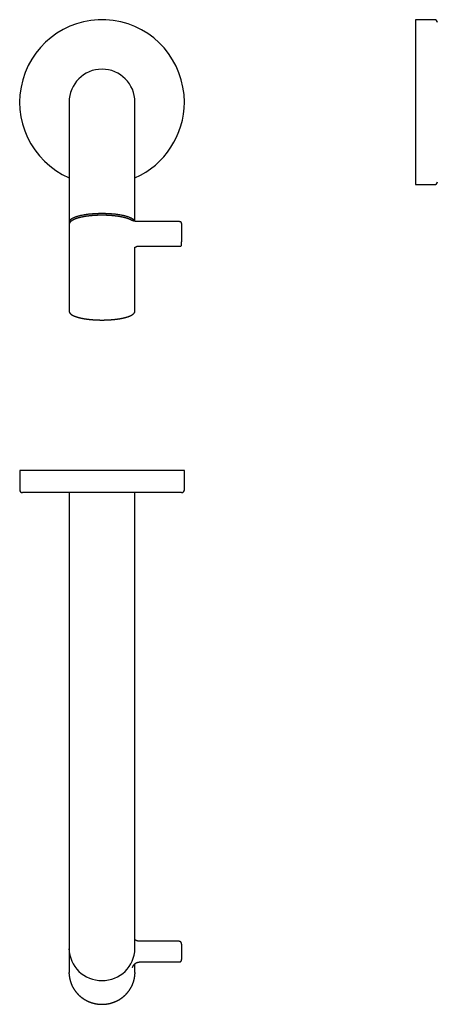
# Model space of a CAD drawing. Header units: millimetres. Extents: x 8 to 695, y 12 to 396.
# Tile 2 of 3: x 334 to 486, y 38 to 396. Entities that reach past the tile are written whole.
import ezdxf

# ---------------------------------------------------------------- set-up
doc = ezdxf.new("R2010")
doc.units = ezdxf.units.MM

msp = doc.modelspace()

# ---------------------------------------------------------------- linework, layer by layer
at = {"color": 7, "linetype": 'Continuous', "lineweight": 30}
for p, q in [((485.15, 395.91), (478.15, 395.91)), ((478.15, 395.91), (478.15, 335.91)), ((352, 365.91), (352, 336.27)), ((376, 336.27), (376, 365.91)), ((352, 336.27), (352, 322.26)), ((376, 322.57), (376, 336.27)), ((478.15, 335.91), (485.15, 335.91)), ((392, 322.44), (377.75, 322.44)), ((352, 321.29), (352, 289.9)), ((393, 321.81), (393, 315.05)), ((376, 289.9), (376, 313.08)), ((377.75, 313.5), (392.48, 313.5)), ((392.48, 313.5), (392.48, 313.5)), ((393, 314.02), (393, 315.05)), ((352, 289.9), (352, 289.9)), ((334, 231.85), (334, 224.85)), ((394, 231.85), (334, 231.85)), ((394, 224.85), (394, 231.85)), ((393, 223.85), (335, 223.85)), ((352, 223.85), (352, 100.35)), ((376, 100.35), (376, 223.85)), ((352, 100.35), (352, 61.71)), ((376, 61.71), (376, 100.35)), ((352, 61.71), (352, 57.96)), ((376, 57.96), (376, 61.71)), ((352, 57.7), (352, 49.29)), ((392, 60.62), (377.75, 60.62)), ((393, 59.63), (393, 55.77)), ((393, 55.77), (393, 53.96)), ((376, 49.29), (376, 52.43)), ((377.75, 53.09), (392.13, 53.09))]:
    msp.add_line(p, q, dxfattribs=at)
at = {"color": 7, "linetype": 'Continuous', "lineweight": 30, "flags": 128}
for points in [[(364, 325.37), (363.69, 325.36), (363.37, 325.36), (363.06, 325.36), (362.75, 325.35), (362.43, 325.34), (362.12, 325.33), (361.81, 325.31), (361.51, 325.3), (361.2, 325.28), (360.89, 325.26), (360.59, 325.24), (360.29, 325.21), (359.99, 325.19), (359.7, 325.16), (359.41, 325.13), (359.12, 325.1), (358.83, 325.06), (358.55, 325.03), (358.27, 324.99), (358, 324.95), (357.73, 324.91), (357.46, 324.86), (357.2, 324.82), (356.95, 324.77), (356.69, 324.72), (356.45, 324.67), (356.21, 324.62), (355.97, 324.57), (355.74, 324.51), (355.51, 324.46), (355.3, 324.4), (355.08, 324.34), (354.88, 324.28), (354.67, 324.21), (354.48, 324.15), (354.29, 324.09), (354.11, 324.02), (353.94, 323.95), (353.77, 323.88), (353.61, 323.81), (353.45, 323.74), (353.31, 323.67), (353.17, 323.6), (353.04, 323.52), (352.91, 323.45), (352.8, 323.37), (352.69, 323.3), (352.59, 323.22), (352.49, 323.14), (352.41, 323.06), (352.33, 322.99), (352.26, 322.91), (352.2, 322.83), (352.15, 322.75), (352.1, 322.67), (352.07, 322.58), (352.04, 322.5), (352.02, 322.42), (352, 322.34), (352, 322.26), (352, 322.18), (352.02, 322.1), (352.04, 322.02), (352.07, 321.94), (352.1, 321.85), (352.12, 321.83)], [(375.94, 322.58), (375.93, 322.58), (375.9, 322.67), (375.85, 322.75), (375.8, 322.83), (375.74, 322.91), (375.67, 322.99), (375.59, 323.06), (375.51, 323.14), (375.41, 323.22), (375.31, 323.3), (375.2, 323.37), (375.09, 323.45), (374.96, 323.52), (374.83, 323.6), (374.69, 323.67), (374.55, 323.74), (374.39, 323.81), (374.23, 323.88), (374.06, 323.95), (373.89, 324.02), (373.71, 324.09), (373.52, 324.15), (373.33, 324.21), (373.12, 324.28), (372.92, 324.34), (372.7, 324.4), (372.49, 324.46), (372.26, 324.51), (372.03, 324.57), (371.79, 324.62), (371.55, 324.67), (371.31, 324.72), (371.05, 324.77), (370.8, 324.82), (370.54, 324.86), (370.27, 324.91), (370, 324.95), (369.73, 324.99), (369.45, 325.03), (369.17, 325.06), (368.88, 325.1), (368.59, 325.13), (368.3, 325.16), (368.01, 325.19), (367.71, 325.21), (367.41, 325.24), (367.11, 325.26), (366.8, 325.28), (366.49, 325.3), (366.19, 325.31), (365.88, 325.33), (365.57, 325.34), (365.25, 325.35), (364.94, 325.36), (364.63, 325.36), (364.31, 325.36), (364, 325.37)], [(352, 57.49), (352, 57.7), (352, 57.83)], [(352.01, 48.79), (352, 48.99), (352, 49.29)], [(376, 49.29), (376, 48.99), (375.99, 48.82)]]:
    msp.add_lwpolyline(points, dxfattribs=at)
at = {"color": 7, "linetype": 'Continuous', "lineweight": 30}
for centre, radius, start, end in [((364, 365.91), 30, 0, 246.4218), ((485.15, 394.91), 1, 0, 90), ((364, 365.91), 12, 0, 180), ((364, 365.91), 30, 293.5782, 0), ((485.15, 336.91), 1, 270, 0), ((335, 224.85), 1, 180, 270), ((393, 224.85), 1, 270, 0), ((363.8, 58.17), 11.8, 181.0101, 270.9758), ((364.2, 58.17), 11.8, 269.0242, 358.9899)]:
    msp.add_arc(centre, radius, start, end, dxfattribs=at)
for points, knots in [([(374.79, 322.91), (374.78, 322.92), (374.75, 322.94), (374.68, 322.98), (374.6, 323.02), (374.53, 323.06), (374.44, 323.11), (374.36, 323.15), (374.28, 323.19), (374.19, 323.23), (374.1, 323.27), (374.01, 323.3), (373.92, 323.34), (373.83, 323.38), (373.73, 323.42), (373.64, 323.45), (373.54, 323.49), (373.44, 323.53), (373.34, 323.56), (373.24, 323.6), (373.13, 323.63), (373.03, 323.66), (372.92, 323.7), (372.81, 323.73), (372.7, 323.76), (372.59, 323.79), (372.47, 323.83), (372.36, 323.86), (372.24, 323.89), (372.12, 323.92), (372, 323.95), (371.88, 323.98), (371.76, 324), (371.64, 324.03), (371.51, 324.06), (371.39, 324.09), (371.26, 324.11), (371.13, 324.14), (371, 324.17), (370.87, 324.19), (370.74, 324.22), (370.6, 324.24), (370.47, 324.26), (370.33, 324.29), (370.2, 324.31), (370.06, 324.33), (369.92, 324.35), (369.78, 324.37), (369.64, 324.39), (369.49, 324.41), (369.35, 324.43), (369.21, 324.45), (369.06, 324.47), (368.91, 324.49), (368.77, 324.51), (368.62, 324.52), (368.47, 324.54), (368.32, 324.56), (368.17, 324.57), (368.02, 324.59), (367.87, 324.6), (367.71, 324.61), (367.56, 324.63), (367.41, 324.64), (367.25, 324.65), (367.1, 324.66), (366.94, 324.67), (366.78, 324.68), (366.63, 324.69), (366.47, 324.7), (366.31, 324.71), (366.15, 324.72), (366, 324.73), (365.84, 324.73), (365.68, 324.74), (365.52, 324.74), (365.36, 324.75), (365.2, 324.75), (365.04, 324.76), (364.88, 324.76), (364.72, 324.76), (364.56, 324.77), (364.4, 324.77), (364.23, 324.77), (364.07, 324.77), (363.91, 324.77), (363.75, 324.77), (363.59, 324.77), (363.43, 324.77), (363.27, 324.76), (363.11, 324.76), (362.95, 324.76), (362.79, 324.75), (362.63, 324.75), (362.47, 324.74), (362.31, 324.74), (362.15, 324.73), (361.99, 324.73), (361.83, 324.72), (361.67, 324.71), (361.52, 324.7), (361.36, 324.69), (361.2, 324.68), (361.05, 324.67), (360.89, 324.66), (360.74, 324.65), (360.58, 324.64), (360.43, 324.63), (360.27, 324.61), (360.12, 324.6), (359.97, 324.58), (359.82, 324.57), (359.67, 324.55), (359.52, 324.54), (359.37, 324.52), (359.22, 324.51), (359.08, 324.49), (358.93, 324.47), (358.78, 324.45), (358.64, 324.43), (358.5, 324.41), (358.35, 324.39), (358.21, 324.37), (358.07, 324.35), (357.93, 324.33), (357.79, 324.31), (357.66, 324.28), (357.52, 324.26), (357.39, 324.24), (357.25, 324.21), (357.12, 324.19), (356.99, 324.16), (356.86, 324.14), (356.73, 324.11), (356.6, 324.08), (356.48, 324.06), (356.35, 324.03), (356.23, 324), (356.11, 323.97), (355.99, 323.94), (355.87, 323.91), (355.75, 323.88), (355.63, 323.85), (355.52, 323.82), (355.41, 323.79), (355.29, 323.76), (355.18, 323.73), (355.08, 323.7), (354.97, 323.66), (354.86, 323.63), (354.76, 323.59), (354.66, 323.56), (354.55, 323.52), (354.46, 323.49), (354.36, 323.45), (354.26, 323.42), (354.17, 323.38), (354.07, 323.34), (353.98, 323.3), (353.89, 323.26), (353.81, 323.23), (353.72, 323.19), (353.64, 323.15), (353.55, 323.11), (353.47, 323.06), (353.39, 323.02), (353.32, 322.98), (353.24, 322.94), (353.17, 322.89), (353.1, 322.85), (353.03, 322.8), (352.96, 322.76), (352.89, 322.71), (352.83, 322.67), (352.77, 322.62), (352.71, 322.57), (352.65, 322.52), (352.59, 322.47), (352.54, 322.42), (352.49, 322.37), (352.44, 322.32), (352.4, 322.27), (352.35, 322.22), (352.31, 322.17), (352.27, 322.11), (352.24, 322.06), (352.21, 322.01), (352.18, 321.95), (352.15, 321.9), (352.12, 321.85), (352.1, 321.8), (352.08, 321.74), (352.06, 321.69), (352.05, 321.64), (352.03, 321.58), (352.02, 321.53), (352.01, 321.48), (352.01, 321.42), (352, 321.37), (352, 321.33), (352, 321.3), (352, 321.29)], [0, 0, 0, 0, 0.002686, 0.007987, 0.013281, 0.018566, 0.023841, 0.029105, 0.03436, 0.039604, 0.044839, 0.050064, 0.05528, 0.060486, 0.065684, 0.070873, 0.076054, 0.081228, 0.086394, 0.091553, 0.096705, 0.101851, 0.106992, 0.112126, 0.117255, 0.122379, 0.127498, 0.132612, 0.137722, 0.142828, 0.14793, 0.153028, 0.158122, 0.163213, 0.168301, 0.173386, 0.178468, 0.183547, 0.188624, 0.193698, 0.19877, 0.203839, 0.208907, 0.213972, 0.219035, 0.224097, 0.229156, 0.234215, 0.239271, 0.244326, 0.249379, 0.254432, 0.259482, 0.264532, 0.269581, 0.274628, 0.279674, 0.284719, 0.289764, 0.294807, 0.29985, 0.304891, 0.309932, 0.314972, 0.320012, 0.325051, 0.330089, 0.335127, 0.340164, 0.345201, 0.350237, 0.355272, 0.360308, 0.365343, 0.370377, 0.375412, 0.380446, 0.38548, 0.390513, 0.395547, 0.40058, 0.405613, 0.410646, 0.415679, 0.420712, 0.425745, 0.430777, 0.43581, 0.440843, 0.445876, 0.450909, 0.455943, 0.460976, 0.466009, 0.471043, 0.476077, 0.481112, 0.486146, 0.491181, 0.496216, 0.501252, 0.506288, 0.511325, 0.516362, 0.521399, 0.526438, 0.531476, 0.536516, 0.541556, 0.546596, 0.551638, 0.55668, 0.561723, 0.566768, 0.571813, 0.576858, 0.581906, 0.586954, 0.592003, 0.597054, 0.602105, 0.607158, 0.612213, 0.617269, 0.622327, 0.627386, 0.632447, 0.637509, 0.642574, 0.647641, 0.652709, 0.65778, 0.662853, 0.667929, 0.673007, 0.678088, 0.683172, 0.688258, 0.693348, 0.698441, 0.703538, 0.708638, 0.713742, 0.71885, 0.723962, 0.729079, 0.734201, 0.739327, 0.744459, 0.749596, 0.754739, 0.759888, 0.765044, 0.770207, 0.775376, 0.780553, 0.785738, 0.790931, 0.796133, 0.801344, 0.806564, 0.811794, 0.817033, 0.822283, 0.827543, 0.832814, 0.838094, 0.843385, 0.848685, 0.853994, 0.85931, 0.864632, 0.869957, 0.875283, 0.880604, 0.885916, 0.891213, 0.89649, 0.901738, 0.906951, 0.912119, 0.917236, 0.922295, 0.927289, 0.932212, 0.937061, 0.941834, 0.94653, 0.951151, 0.955699, 0.960177, 0.96459, 0.968942, 0.97324, 0.97749, 0.981698, 0.985871, 0.990014, 0.994135, 0.998241, 1, 1, 1, 1]), ([(377.75, 322.44), (377.73, 322.44), (377.69, 322.44), (377.62, 322.44), (377.53, 322.44), (377.45, 322.44), (377.37, 322.45), (377.28, 322.45), (377.2, 322.45), (377.11, 322.46), (377.03, 322.46), (376.95, 322.47), (376.87, 322.47), (376.79, 322.48), (376.71, 322.48), (376.63, 322.49), (376.55, 322.5), (376.47, 322.51), (376.39, 322.51), (376.32, 322.52), (376.24, 322.53), (376.17, 322.54), (376.1, 322.55), (376.03, 322.56), (375.96, 322.57), (375.89, 322.59), (375.82, 322.6), (375.76, 322.61), (375.69, 322.62), (375.63, 322.64), (375.57, 322.65), (375.51, 322.66), (375.45, 322.68), (375.4, 322.69), (375.34, 322.7), (375.29, 322.72), (375.24, 322.73), (375.2, 322.75), (375.15, 322.76), (375.11, 322.78), (375.06, 322.79), (375.03, 322.81), (374.99, 322.82), (374.95, 322.84), (374.92, 322.85), (374.89, 322.86), (374.86, 322.88), (374.84, 322.89), (374.82, 322.9), (374.8, 322.91), (374.8, 322.91), (374.79, 322.91)], [0, 0, 0, 0, 0.0115057, 0.0333944, 0.0552824, 0.0771671, 0.0990483, 0.1209241, 0.1427929, 0.1646533, 0.1865039, 0.208344, 0.2301711, 0.251984, 0.2737806, 0.2955588, 0.3173172, 0.3390544, 0.3607668, 0.3824531, 0.4041111, 0.4257382, 0.4473305, 0.4688858, 0.4904018, 0.5118745, 0.5332976, 0.5546718, 0.5759882, 0.5972454, 0.6184348, 0.6395554, 0.6605982, 0.6815601, 0.7024294, 0.7232032, 0.7438703, 0.7644247, 0.7848556, 0.8051517, 0.8253084, 0.8453116, 0.8651513, 0.8848141, 0.9042904, 0.9235676, 0.9426374, 0.9614847, 0.9800989, 0.9972747, 1, 1, 1, 1]), ([(393, 321.81), (393, 321.82), (393, 321.84), (393, 321.88), (392.99, 321.91), (392.98, 321.94), (392.97, 321.98), (392.96, 322.01), (392.95, 322.04), (392.94, 322.07), (392.92, 322.1), (392.9, 322.12), (392.88, 322.15), (392.86, 322.17), (392.84, 322.2), (392.82, 322.22), (392.79, 322.24), (392.77, 322.26), (392.74, 322.28), (392.71, 322.29), (392.68, 322.31), (392.65, 322.33), (392.62, 322.34), (392.58, 322.36), (392.54, 322.37), (392.5, 322.38), (392.46, 322.39), (392.41, 322.4), (392.37, 322.41), (392.33, 322.42), (392.28, 322.42), (392.24, 322.43), (392.2, 322.43), (392.16, 322.44), (392.12, 322.44), (392.08, 322.44), (392.04, 322.44), (392.01, 322.44), (392, 322.44)], [0, 0, 0, 0, 0.023559, 0.048163, 0.072613, 0.096929, 0.121123, 0.145213, 0.169214, 0.193143, 0.217016, 0.240861, 0.264705, 0.288578, 0.312525, 0.336606, 0.360902, 0.385519, 0.410619, 0.436401, 0.463132, 0.491179, 0.520957, 0.552942, 0.587425, 0.624026, 0.661135, 0.69703, 0.731371, 0.764343, 0.796237, 0.827303, 0.85774, 0.887706, 0.917322, 0.946689, 0.975892, 1, 1, 1, 1]), ([(376, 313.06), (376, 313.06), (376.01, 313.07), (376.02, 313.08), (376.04, 313.09), (376.05, 313.1), (376.07, 313.12), (376.1, 313.14), (376.13, 313.16), (376.17, 313.19), (376.21, 313.22), (376.25, 313.24), (376.28, 313.27), (376.32, 313.29), (376.35, 313.3), (376.38, 313.32), (376.4, 313.33), (376.43, 313.34), (376.45, 313.36), (376.49, 313.37), (376.52, 313.39), (376.57, 313.4), (376.62, 313.42), (376.68, 313.44), (376.74, 313.45), (376.81, 313.47), (376.86, 313.47), (376.89, 313.47)], [0, 0, 0, 0, 0.002128, 0.027955, 0.053326, 0.074944, 0.099656, 0.128143, 0.175169, 0.223742, 0.270924, 0.316719, 0.361218, 0.398786, 0.435441, 0.468774, 0.497074, 0.523212, 0.554046, 0.5898, 0.630362, 0.6765, 0.729324, 0.788538, 0.853741, 0.924431, 1, 1, 1, 1]), ([(376, 313.08), (376, 313.08), (376, 313.09), (376, 313.1), (376, 313.1), (376, 313.11), (376, 313.11), (376, 313.11), (376, 313.11)], [0, 0, 0, 0, 0.032985, 0.307086, 0.517046, 0.704103, 0.874942, 1, 1, 1, 1]), ([(376.89, 313.47), (376.9, 313.47), (376.95, 313.48), (377.02, 313.48), (377.11, 313.48), (377.19, 313.49), (377.28, 313.49), (377.37, 313.49), (377.45, 313.5), (377.54, 313.5), (377.63, 313.5), (377.7, 313.5), (377.74, 313.5), (377.75, 313.5)], [0, 0, 0, 0, 0.053203, 0.154228, 0.255325, 0.356505, 0.457755, 0.559065, 0.660424, 0.761826, 0.863256, 0.964708, 1, 1, 1, 1]), ([(392.48, 313.5), (392.49, 313.5), (392.51, 313.5), (392.54, 313.5), (392.57, 313.5), (392.59, 313.51), (392.6, 313.51), (392.63, 313.52), (392.65, 313.53), (392.68, 313.54), (392.72, 313.55), (392.76, 313.57), (392.79, 313.6), (392.82, 313.62), (392.85, 313.64), (392.87, 313.67), (392.89, 313.69), (392.91, 313.72), (392.92, 313.74), (392.93, 313.76), (392.94, 313.78), (392.96, 313.81), (392.97, 313.84), (392.98, 313.87), (392.99, 313.9), (392.99, 313.92), (392.99, 313.94), (393, 313.97), (393, 313.99), (393, 314)], [0, 0, 0, 0, 0.0424289, 0.0787582, 0.108686, 0.1320158, 0.1523865, 0.1827888, 0.2175544, 0.2545093, 0.3118133, 0.361475, 0.4092494, 0.4665684, 0.5037974, 0.5442932, 0.586261, 0.6235662, 0.6556932, 0.6826256, 0.708213, 0.7471831, 0.7958034, 0.84262, 0.8676775, 0.8904947, 0.9177742, 0.954286, 1, 1, 1, 1]), ([(352, 289.9), (352, 289.9), (352, 289.89), (352, 289.85), (352, 289.81), (352.01, 289.76), (352.02, 289.71), (352.03, 289.67), (352.04, 289.62), (352.05, 289.57), (352.07, 289.53), (352.09, 289.48), (352.11, 289.44), (352.13, 289.39), (352.16, 289.34), (352.19, 289.3), (352.22, 289.25), (352.25, 289.21), (352.29, 289.16), (352.32, 289.12), (352.36, 289.07), (352.41, 289.03), (352.45, 288.98), (352.5, 288.94), (352.54, 288.89), (352.6, 288.85), (352.65, 288.8), (352.7, 288.76), (352.76, 288.72), (352.82, 288.68), (352.88, 288.63), (352.94, 288.59), (353.01, 288.55), (353.08, 288.51), (353.15, 288.47), (353.22, 288.43), (353.29, 288.39), (353.37, 288.35), (353.44, 288.31), (353.51, 288.28), (353.55, 288.26), (353.56, 288.26)], [0, 0, 0, 0, 0.000938, 0.025485, 0.050029, 0.074605, 0.09924, 0.123972, 0.148831, 0.173843, 0.199029, 0.224413, 0.250007, 0.275822, 0.301862, 0.328123, 0.3546, 0.381282, 0.408155, 0.435196, 0.462389, 0.489714, 0.517145, 0.544668, 0.572261, 0.599907, 0.627592, 0.655303, 0.683029, 0.710759, 0.738486, 0.766204, 0.79391, 0.821599, 0.84927, 0.87692, 0.904549, 0.932156, 0.959741, 0.987303, 1, 1, 1, 1]), ([(353.56, 288.26), (353.57, 288.25), (353.61, 288.23), (353.68, 288.2), (353.77, 288.16), (353.85, 288.12), (353.94, 288.09), (354.03, 288.05), (354.12, 288.02), (354.22, 287.98), (354.31, 287.94), (354.41, 287.91), (354.51, 287.88), (354.61, 287.84), (354.71, 287.81), (354.81, 287.78), (354.92, 287.74), (355.02, 287.71), (355.13, 287.68), (355.24, 287.65), (355.35, 287.62), (355.47, 287.58), (355.58, 287.55), (355.7, 287.52), (355.82, 287.5), (355.94, 287.47), (356.06, 287.44), (356.18, 287.41), (356.3, 287.38), (356.43, 287.35), (356.55, 287.33), (356.68, 287.3), (356.81, 287.28), (356.94, 287.25), (357.07, 287.23), (357.2, 287.2), (357.34, 287.18), (357.47, 287.15), (357.61, 287.13), (357.75, 287.11), (357.89, 287.09), (358.03, 287.07), (358.17, 287.04), (358.31, 287.02), (358.45, 287), (358.6, 286.98), (358.74, 286.97), (358.89, 286.95), (359.04, 286.93), (359.18, 286.91), (359.33, 286.9), (359.48, 286.88), (359.63, 286.86), (359.78, 286.85), (359.93, 286.83), (360.09, 286.82), (360.24, 286.81), (360.4, 286.79), (360.55, 286.78), (360.71, 286.77), (360.86, 286.76), (361.02, 286.75), (361.18, 286.74), (361.33, 286.73), (361.49, 286.72), (361.65, 286.71), (361.81, 286.7), (361.97, 286.69), (362.13, 286.69), (362.29, 286.68), (362.45, 286.67), (362.61, 286.67), (362.77, 286.66), (362.93, 286.66), (363.09, 286.66), (363.25, 286.65), (363.42, 286.65), (363.58, 286.65), (363.74, 286.65), (363.9, 286.65), (364.06, 286.65), (364.23, 286.65), (364.39, 286.65), (364.55, 286.65), (364.71, 286.65), (364.87, 286.66), (365.03, 286.66), (365.2, 286.66), (365.36, 286.67), (365.52, 286.67), (365.68, 286.68), (365.84, 286.68), (366, 286.69), (366.16, 286.7), (366.32, 286.71), (366.48, 286.72), (366.63, 286.72), (366.79, 286.73), (366.95, 286.74), (367.11, 286.75), (367.26, 286.77), (367.42, 286.78), (367.57, 286.79), (367.73, 286.8), (367.88, 286.82), (368.03, 286.83), (368.18, 286.84), (368.34, 286.86), (368.49, 286.88), (368.64, 286.89), (368.79, 286.91), (368.93, 286.93), (369.08, 286.94), (369.23, 286.96), (369.37, 286.98), (369.52, 287), (369.66, 287.02), (369.8, 287.04), (369.94, 287.06), (370.08, 287.08), (370.22, 287.1), (370.36, 287.13), (370.5, 287.15), (370.63, 287.17), (370.77, 287.2), (370.9, 287.22), (371.03, 287.25), (371.16, 287.27), (371.29, 287.3), (371.42, 287.32), (371.55, 287.35), (371.67, 287.38), (371.79, 287.4), (371.92, 287.43), (372.04, 287.46), (372.16, 287.49), (372.28, 287.52), (372.39, 287.55), (372.51, 287.58), (372.62, 287.61), (372.73, 287.64), (372.84, 287.67), (372.95, 287.7), (373.06, 287.74), (373.16, 287.77), (373.27, 287.8), (373.37, 287.83), (373.47, 287.87), (373.57, 287.9), (373.67, 287.94), (373.76, 287.97), (373.86, 288.01), (373.95, 288.04), (374.04, 288.08), (374.13, 288.12), (374.21, 288.15), (374.3, 288.19), (374.38, 288.23), (374.46, 288.27), (374.54, 288.3), (374.62, 288.34), (374.69, 288.38), (374.77, 288.42), (374.84, 288.46), (374.91, 288.5), (374.98, 288.54), (375.04, 288.58), (375.1, 288.63), (375.17, 288.67), (375.23, 288.71), (375.28, 288.75), (375.34, 288.8), (375.39, 288.84), (375.44, 288.88), (375.49, 288.93), (375.54, 288.97), (375.59, 289.02), (375.63, 289.06), (375.67, 289.11), (375.71, 289.15), (375.74, 289.2), (375.78, 289.24), (375.81, 289.29), (375.84, 289.34), (375.86, 289.39), (375.89, 289.43), (375.91, 289.48), (375.93, 289.53), (375.95, 289.57), (375.96, 289.62), (375.97, 289.67), (375.98, 289.71), (375.99, 289.76), (376, 289.81), (376, 289.86), (376, 289.89), (376, 289.9)], [0, 0, 0, 0, 0.002727, 0.007971, 0.013212, 0.018449, 0.023682, 0.028911, 0.034138, 0.03936, 0.04458, 0.049797, 0.05501, 0.060221, 0.06543, 0.070636, 0.07584, 0.081041, 0.086241, 0.091437, 0.096633, 0.101826, 0.107018, 0.112208, 0.117397, 0.122584, 0.127769, 0.132954, 0.138137, 0.143319, 0.148499, 0.153679, 0.158857, 0.164035, 0.169211, 0.174387, 0.179561, 0.184735, 0.189908, 0.195081, 0.200252, 0.205423, 0.210594, 0.215763, 0.220932, 0.226101, 0.231269, 0.236437, 0.241604, 0.24677, 0.251936, 0.257102, 0.262267, 0.267432, 0.272597, 0.277761, 0.282925, 0.288089, 0.293252, 0.298415, 0.303578, 0.308741, 0.313903, 0.319065, 0.324227, 0.329389, 0.334551, 0.339712, 0.344874, 0.350035, 0.355196, 0.360357, 0.365518, 0.370678, 0.375839, 0.381, 0.38616, 0.391321, 0.396481, 0.401642, 0.406802, 0.411963, 0.417123, 0.422283, 0.427444, 0.432604, 0.437765, 0.442926, 0.448086, 0.453247, 0.458408, 0.463569, 0.46873, 0.473891, 0.479053, 0.484214, 0.489376, 0.494538, 0.4997, 0.504862, 0.510025, 0.515188, 0.52035, 0.525514, 0.530677, 0.535841, 0.541005, 0.54617, 0.551334, 0.556499, 0.561665, 0.566831, 0.571997, 0.577164, 0.582331, 0.587499, 0.592667, 0.597836, 0.603005, 0.608175, 0.613346, 0.618517, 0.623689, 0.628862, 0.634035, 0.639209, 0.644384, 0.64956, 0.654737, 0.659915, 0.665093, 0.670273, 0.675454, 0.680636, 0.68582, 0.691005, 0.69619, 0.701378, 0.706567, 0.711757, 0.71695, 0.722144, 0.727339, 0.732537, 0.737737, 0.742939, 0.748143, 0.753349, 0.758558, 0.76377, 0.768984, 0.774201, 0.779422, 0.784645, 0.789872, 0.795102, 0.800336, 0.805574, 0.810815, 0.81606, 0.82131, 0.826564, 0.831822, 0.837084, 0.842351, 0.847622, 0.852897, 0.858175, 0.863457, 0.868742, 0.874029, 0.879317, 0.884604, 0.889889, 0.89517, 0.900444, 0.905708, 0.910961, 0.916196, 0.921412, 0.926603, 0.931766, 0.936896, 0.941991, 0.947046, 0.952059, 0.957029, 0.961955, 0.966839, 0.971681, 0.976484, 0.981253, 0.985992, 0.990707, 0.995403, 1, 1, 1, 1]), ([(377.75, 60.62), (377.73, 60.62), (377.69, 60.62), (377.63, 60.62), (377.55, 60.62), (377.46, 60.63), (377.38, 60.64), (377.3, 60.65), (377.22, 60.66), (377.14, 60.68), (377.07, 60.69), (376.99, 60.71), (376.91, 60.73), (376.83, 60.75), (376.75, 60.78), (376.68, 60.81), (376.6, 60.83), (376.53, 60.87), (376.45, 60.9), (376.38, 60.93), (376.31, 60.97), (376.24, 61.01), (376.17, 61.05), (376.1, 61.09), (376.04, 61.13), (376.01, 61.15), (376, 61.16)], [0, 0, 0, 0, 0.021341, 0.064769, 0.108196, 0.151625, 0.195054, 0.238484, 0.281915, 0.32535, 0.368786, 0.412227, 0.45567, 0.499118, 0.542568, 0.586026, 0.629486, 0.672956, 0.716429, 0.75991, 0.803396, 0.846892, 0.890396, 0.933907, 0.977426, 1, 1, 1, 1]), ([(393, 59.63), (393, 59.65), (393, 59.67), (393, 59.71), (392.99, 59.76), (392.98, 59.81), (392.98, 59.85), (392.96, 59.9), (392.95, 59.94), (392.93, 59.98), (392.92, 60.03), (392.9, 60.07), (392.88, 60.11), (392.85, 60.15), (392.83, 60.19), (392.8, 60.23), (392.77, 60.26), (392.74, 60.3), (392.71, 60.33), (392.67, 60.36), (392.64, 60.39), (392.6, 60.42), (392.56, 60.45), (392.52, 60.47), (392.48, 60.5), (392.44, 60.52), (392.4, 60.54), (392.35, 60.55), (392.31, 60.57), (392.26, 60.58), (392.22, 60.59), (392.17, 60.6), (392.13, 60.61), (392.08, 60.61), (392.04, 60.62), (392.01, 60.62), (392, 60.62)], [0, 0, 0, 0, 0.022533, 0.052292, 0.082044, 0.111796, 0.141558, 0.171318, 0.201083, 0.230849, 0.26063, 0.290422, 0.320226, 0.350043, 0.379867, 0.409711, 0.439573, 0.469455, 0.499345, 0.529259, 0.559193, 0.589144, 0.619115, 0.6491, 0.679108, 0.709131, 0.73917, 0.769223, 0.799294, 0.829378, 0.859478, 0.889588, 0.919706, 0.949835, 0.979972, 1, 1, 1, 1]), ([(392.13, 53.09), (392.14, 53.09), (392.16, 53.09), (392.19, 53.09), (392.21, 53.09), (392.23, 53.09), (392.25, 53.1), (392.27, 53.1), (392.3, 53.1), (392.32, 53.11), (392.34, 53.11), (392.36, 53.12), (392.38, 53.12), (392.39, 53.13), (392.41, 53.13), (392.42, 53.13), (392.44, 53.14), (392.45, 53.15), (392.47, 53.15), (392.49, 53.16), (392.52, 53.17), (392.54, 53.19), (392.56, 53.2), (392.59, 53.21), (392.61, 53.22), (392.63, 53.24), (392.65, 53.25), (392.67, 53.26), (392.68, 53.28), (392.7, 53.29), (392.72, 53.3), (392.74, 53.33), (392.76, 53.35), (392.79, 53.39), (392.82, 53.42), (392.85, 53.46), (392.88, 53.5), (392.9, 53.54), (392.92, 53.59), (392.94, 53.64), (392.96, 53.69), (392.97, 53.74), (392.98, 53.78), (392.99, 53.81), (392.99, 53.85), (393, 53.9), (393, 53.93), (393, 53.95)], [0, 0, 0, 0, 0.024463, 0.04456, 0.059737, 0.077175, 0.090142, 0.107623, 0.129756, 0.147965, 0.162388, 0.177219, 0.189539, 0.202153, 0.214895, 0.226426, 0.236166, 0.247502, 0.262517, 0.286668, 0.304961, 0.321694, 0.342579, 0.364035, 0.380981, 0.396263, 0.413819, 0.433722, 0.450678, 0.464187, 0.478616, 0.496031, 0.530318, 0.558895, 0.595346, 0.634408, 0.666367, 0.697905, 0.731109, 0.771173, 0.811554, 0.85109, 0.875698, 0.901341, 0.929061, 0.961901, 1, 1, 1, 1]), ([(375.11, 51.13), (375.11, 51.13), (375.12, 51.15), (375.13, 51.18), (375.14, 51.21), (375.15, 51.23), (375.16, 51.24), (375.17, 51.26), (375.18, 51.28), (375.19, 51.3), (375.2, 51.33), (375.21, 51.35), (375.22, 51.37), (375.23, 51.4), (375.25, 51.42), (375.26, 51.46), (375.28, 51.49), (375.3, 51.52), (375.31, 51.55), (375.33, 51.57), (375.34, 51.59), (375.35, 51.61), (375.36, 51.62), (375.37, 51.64), (375.38, 51.66), (375.4, 51.69), (375.41, 51.71), (375.43, 51.74), (375.44, 51.76), (375.46, 51.78), (375.47, 51.8), (375.48, 51.82), (375.49, 51.84), (375.5, 51.85), (375.52, 51.87), (375.53, 51.9), (375.56, 51.93), (375.59, 51.98), (375.62, 52.02), (375.65, 52.05), (375.67, 52.07), (375.68, 52.09), (375.69, 52.11), (375.7, 52.12), (375.72, 52.13), (375.73, 52.15), (375.75, 52.17), (375.78, 52.2), (375.8, 52.23), (375.84, 52.27), (375.88, 52.31), (375.93, 52.37), (376, 52.43), (376.08, 52.5), (376.15, 52.56), (376.2, 52.6), (376.24, 52.62), (376.27, 52.65), (376.29, 52.66), (376.31, 52.68), (376.33, 52.69), (376.33, 52.69), (376.34, 52.7), (376.35, 52.71), (376.37, 52.71), (376.39, 52.73), (376.41, 52.74), (376.45, 52.76), (376.48, 52.79), (376.53, 52.81), (376.58, 52.84), (376.63, 52.86), (376.69, 52.89), (376.75, 52.91), (376.81, 52.94), (376.89, 52.96), (376.97, 52.99), (377.02, 53), (377.05, 53.01)], [0, 0, 0, 0, 0.010611, 0.022116, 0.03329, 0.04179, 0.047818, 0.055548, 0.064569, 0.07306, 0.082293, 0.091122, 0.100042, 0.110953, 0.123518, 0.135434, 0.151657, 0.165873, 0.178217, 0.189037, 0.196479, 0.202983, 0.209233, 0.217381, 0.22676, 0.237409, 0.248285, 0.259356, 0.270621, 0.281172, 0.289722, 0.296799, 0.303161, 0.310633, 0.319215, 0.328906, 0.347314, 0.367916, 0.390687, 0.402171, 0.413504, 0.422685, 0.429566, 0.434146, 0.441006, 0.450024, 0.461216, 0.47459, 0.490144, 0.507388, 0.52526, 0.557956, 0.592476, 0.628825, 0.667009, 0.684284, 0.699561, 0.7126, 0.723398, 0.731952, 0.737094, 0.740849, 0.74328, 0.746913, 0.753055, 0.761181, 0.771558, 0.784186, 0.799066, 0.816204, 0.8356, 0.854026, 0.87412, 0.89589, 0.919343, 0.944493, 0.971367, 1, 1, 1, 1]), ([(377.05, 53.01), (377.06, 53.01), (377.1, 53.02), (377.17, 53.03), (377.25, 53.05), (377.33, 53.06), (377.41, 53.07), (377.49, 53.08), (377.57, 53.08), (377.65, 53.09), (377.71, 53.09), (377.74, 53.09), (377.75, 53.09)], [0, 0, 0, 0, 0.053245, 0.168155, 0.283055, 0.397935, 0.5128, 0.627651, 0.742488, 0.857318, 0.966095, 1, 1, 1, 1]), ([(352.01, 48.79), (352.01, 48.77), (352.02, 48.69), (352.02, 48.56), (352.03, 48.41), (352.05, 48.25), (352.06, 48.09), (352.08, 47.94), (352.1, 47.78), (352.12, 47.63), (352.15, 47.47), (352.17, 47.32), (352.2, 47.16), (352.23, 47.01), (352.27, 46.85), (352.3, 46.7), (352.34, 46.55), (352.38, 46.39), (352.42, 46.24), (352.47, 46.09), (352.51, 45.94), (352.56, 45.79), (352.61, 45.64), (352.66, 45.49), (352.72, 45.34), (352.77, 45.2), (352.83, 45.05), (352.89, 44.9), (352.95, 44.76), (353.02, 44.61), (353.09, 44.47), (353.15, 44.33), (353.22, 44.19), (353.3, 44.04), (353.37, 43.91), (353.45, 43.77), (353.53, 43.63), (353.61, 43.49), (353.69, 43.36), (353.77, 43.22), (353.86, 43.09), (353.95, 42.96), (354.04, 42.83), (354.13, 42.7), (354.22, 42.57), (354.32, 42.44), (354.41, 42.31), (354.51, 42.19), (354.61, 42.06), (354.72, 41.94), (354.82, 41.82), (354.93, 41.7), (355.03, 41.58), (355.14, 41.47), (355.25, 41.35), (355.36, 41.24), (355.48, 41.12), (355.59, 41.01), (355.71, 40.9), (355.83, 40.8), (355.95, 40.69), (356.07, 40.59), (356.19, 40.48), (356.32, 40.38), (356.44, 40.28), (356.57, 40.18), (356.7, 40.09), (356.83, 39.99), (356.96, 39.9), (357.09, 39.81), (357.22, 39.72), (357.36, 39.63), (357.5, 39.54), (357.63, 39.46), (357.77, 39.38), (357.91, 39.3), (358.05, 39.22), (358.19, 39.14), (358.34, 39.06), (358.48, 38.99), (358.63, 38.92), (358.77, 38.85), (358.92, 38.78), (359.07, 38.72), (359.21, 38.65), (359.36, 38.59), (359.51, 38.53), (359.67, 38.47), (359.82, 38.42), (359.97, 38.37), (360.12, 38.31), (360.28, 38.26), (360.43, 38.22), (360.59, 38.17), (360.75, 38.13), (360.9, 38.08), (361.06, 38.05), (361.22, 38.01), (361.38, 37.97), (361.54, 37.94), (361.7, 37.91), (361.86, 37.88), (362.02, 37.85), (362.18, 37.83), (362.34, 37.8), (362.5, 37.78), (362.66, 37.76), (362.82, 37.75), (362.98, 37.73), (363.15, 37.72), (363.31, 37.71), (363.47, 37.7), (363.63, 37.7), (363.8, 37.69), (363.96, 37.69), (364.12, 37.69), (364.28, 37.7), (364.45, 37.7), (364.61, 37.71), (364.77, 37.72), (364.93, 37.73), (365.1, 37.74), (365.26, 37.76), (365.42, 37.77), (365.58, 37.79), (365.74, 37.81), (365.9, 37.84), (366.06, 37.86), (366.22, 37.89), (366.38, 37.92), (366.54, 37.96), (366.7, 37.99), (366.86, 38.03), (367.02, 38.06), (367.17, 38.11), (367.33, 38.15), (367.49, 38.19), (367.64, 38.24), (367.8, 38.29), (367.95, 38.34), (368.1, 38.39), (368.26, 38.45), (368.41, 38.5), (368.56, 38.56), (368.71, 38.62), (368.86, 38.69), (369.01, 38.75), (369.15, 38.82), (369.3, 38.88), (369.45, 38.96), (369.59, 39.03), (369.73, 39.1), (369.88, 39.18), (370.02, 39.26), (370.16, 39.34), (370.3, 39.42), (370.43, 39.5), (370.57, 39.59), (370.71, 39.67), (370.84, 39.76), (370.97, 39.85), (371.11, 39.94), (371.24, 40.04), (371.37, 40.13), (371.49, 40.23), (371.62, 40.33), (371.74, 40.43), (371.87, 40.53), (371.99, 40.64), (372.11, 40.74), (372.23, 40.85), (372.35, 40.96), (372.46, 41.07), (372.58, 41.18), (372.69, 41.29), (372.8, 41.41), (372.91, 41.52), (373.02, 41.64), (373.13, 41.76), (373.23, 41.88), (373.34, 42), (373.44, 42.13), (373.54, 42.25), (373.63, 42.37), (373.73, 42.5), (373.82, 42.63), (373.92, 42.76), (374.01, 42.89), (374.1, 43.02), (374.18, 43.15), (374.27, 43.29), (374.35, 43.42), (374.43, 43.56), (374.51, 43.7), (374.59, 43.83), (374.67, 43.97), (374.74, 44.11), (374.81, 44.26), (374.88, 44.4), (374.95, 44.54), (375.01, 44.68), (375.08, 44.83), (375.14, 44.97), (375.2, 45.12), (375.26, 45.27), (375.31, 45.42), (375.36, 45.56), (375.42, 45.71), (375.46, 45.86), (375.51, 46.01), (375.56, 46.17), (375.6, 46.32), (375.64, 46.47), (375.68, 46.62), (375.71, 46.78), (375.75, 46.93), (375.78, 47.08), (375.81, 47.24), (375.84, 47.39), (375.86, 47.55), (375.89, 47.7), (375.91, 47.86), (375.93, 48.02), (375.94, 48.17), (375.96, 48.33), (375.97, 48.48), (375.98, 48.64), (375.99, 48.75), (375.99, 48.81), (375.99, 48.82)], [0, 0, 0, 0, 0.001989, 0.00642, 0.010851, 0.015283, 0.019715, 0.024146, 0.028577, 0.033009, 0.03744, 0.041872, 0.046303, 0.050735, 0.055167, 0.059598, 0.06403, 0.068462, 0.072893, 0.077325, 0.081756, 0.086188, 0.09062, 0.095052, 0.099484, 0.103916, 0.108348, 0.11278, 0.117212, 0.121644, 0.126076, 0.130508, 0.13494, 0.139373, 0.143805, 0.148237, 0.15267, 0.157102, 0.161535, 0.165967, 0.1704, 0.174832, 0.179265, 0.183698, 0.188131, 0.192563, 0.196996, 0.201429, 0.205862, 0.210295, 0.214728, 0.219161, 0.223595, 0.228028, 0.232461, 0.236894, 0.241328, 0.245761, 0.250195, 0.254628, 0.259062, 0.263496, 0.267929, 0.272363, 0.276797, 0.281231, 0.285665, 0.290099, 0.294533, 0.298966, 0.303401, 0.307835, 0.312269, 0.316703, 0.321137, 0.325572, 0.330006, 0.33444, 0.338875, 0.343309, 0.347744, 0.352178, 0.356613, 0.361047, 0.365482, 0.369916, 0.374351, 0.378786, 0.38322, 0.387655, 0.39209, 0.396525, 0.40096, 0.405395, 0.409829, 0.414264, 0.418699, 0.423134, 0.427569, 0.432004, 0.436439, 0.440874, 0.445309, 0.449744, 0.454179, 0.458615, 0.46305, 0.467485, 0.47192, 0.476355, 0.48079, 0.485225, 0.48966, 0.494096, 0.498531, 0.502966, 0.507401, 0.511836, 0.516271, 0.520707, 0.525142, 0.529577, 0.534012, 0.538447, 0.542882, 0.547317, 0.551752, 0.556188, 0.560623, 0.565058, 0.569493, 0.573928, 0.578363, 0.582798, 0.587233, 0.591668, 0.596103, 0.600538, 0.604973, 0.609407, 0.613842, 0.618277, 0.622712, 0.627147, 0.631582, 0.636016, 0.640451, 0.644886, 0.64932, 0.653755, 0.658189, 0.662624, 0.667059, 0.671493, 0.675928, 0.680362, 0.684796, 0.689231, 0.693665, 0.698099, 0.702533, 0.706967, 0.711402, 0.715836, 0.72027, 0.724704, 0.729137, 0.733571, 0.738005, 0.742439, 0.746873, 0.751307, 0.75574, 0.760174, 0.764607, 0.769041, 0.773474, 0.777908, 0.782341, 0.786774, 0.791207, 0.795641, 0.800074, 0.804507, 0.80894, 0.813373, 0.817806, 0.822239, 0.826671, 0.831104, 0.835537, 0.83997, 0.844402, 0.848835, 0.853267, 0.8577, 0.862132, 0.866565, 0.870997, 0.875429, 0.879862, 0.884294, 0.888726, 0.893158, 0.89759, 0.902022, 0.906454, 0.910886, 0.915318, 0.91975, 0.924182, 0.928613, 0.933045, 0.937477, 0.941909, 0.94634, 0.950772, 0.955204, 0.959635, 0.964067, 0.968498, 0.97293, 0.977361, 0.981793, 0.986224, 0.990656, 0.995087, 0.999519, 1, 1, 1, 1])]:
    msp.add_open_spline(points, degree=3, knots=knots, dxfattribs=at)

doc.saveas('drawing.dxf')
